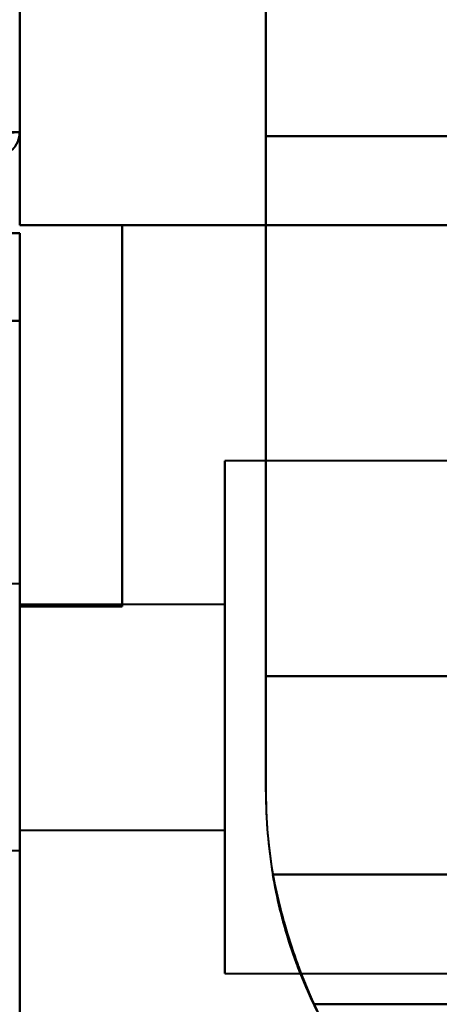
# Model space of a CAD drawing. Header units: millimetres. Extents: x -747 to 747, y -1110 to 610.
# Tile 68 of 93: x 585 to 595, y -354 to -330. Entities that reach past the tile are written whole.
import ezdxf

# ---------------------------------------------------------------- set-up
doc = ezdxf.new("R2010")
doc.units = ezdxf.units.MM
doc.layers.add('G-IMPT', color=8, linetype='Continuous', lineweight=40)

# ---------------------------------------------------------------- blocks, each defined once
blk = doc.blocks.new('NEXA 1000 CALQUES_dwg-755156-Niveau de réf_')
at = {"layer": 'G-IMPT'}
for p, q in [((585, -331.4), (585, 369.4)), ((585, -331.4), (585, 369.4)), ((584.4, -331.4), (585, -331.4)), ((585, -331.4), (584.4, -331.4)), ((585, -331.4), (584.4, -331.4)), ((584.4, -331.4), (585, -331.4)), ((584.4, -331.4), (585, -331.4)), ((614.498, -339.415), (590, -339.415)), ((614.498, -339.415), (590, -339.415)), ((614.498, -339.415), (590, -339.415)), ((614.498, -339.415), (590, -339.415)), ((590, -339.415), (590, -351.915)), ((590, -339.415), (590, -351.915)), ((590, -351.915), (590, -339.415)), ((590, -351.915), (590, -339.415)), ((590, -351.915), (590, -339.415)), ((590, -351.915), (590, -339.415)), ((590, -339.415), (590, -351.915)), ((590, -339.415), (590, -351.915)), ((590, -339.415), (590, -351.915)), ((590, -339.415), (590, -351.915)), ((590, -351.915), (590, -339.415)), ((590, -351.915), (590, -339.415)), ((590, -351.915), (590, -339.415)), ((590, -351.915), (590, -339.415)), ((590, -339.415), (590, -351.915)), ((590, -339.415), (590, -351.915)), ((585, -342.415), (582.785, -342.415)), ((585, -342.415), (582.785, -342.415)), ((585, -342.415), (582.785, -342.415)), ((585, -342.415), (582.785, -342.415)), ((585, -342.851), (585, -342.415)), ((585, -348.48), (585, -342.415)), ((585, -342.851), (585, -342.415)), ((585, -348.48), (585, -342.415)), ((585, -342.415), (585, -348.915)), ((585, -342.415), (585, -348.915)), ((585, -342.415), (585, -348.915)), ((585, -342.415), (585, -348.915)), ((585, -348.915), (585, -342.851)), ((585, -348.915), (585, -342.851)), ((590, -342.915), (585, -342.915)), ((590, -342.915), (585, -342.915)), ((590, -342.915), (585, -342.915)), ((590, -342.915), (585, -342.915)), ((585, -342.915), (585, -348.415)), ((585, -342.915), (585, -348.415)), ((585, -342.915), (585, -348.415)), ((585, -342.915), (585, -348.415)), ((585, -348.415), (585, -342.915)), ((585, -348.415), (585, -342.915)), ((585, -348.415), (585, -342.915)), ((585, -348.415), (585, -342.915)), ((590, -348.415), (590, -342.915)), ((590, -348.415), (590, -342.915)), ((590, -342.915), (590, -348.415)), ((590, -342.915), (590, -348.415)), ((590, -348.415), (590, -342.915)), ((590, -348.415), (590, -342.915)), ((590, -342.915), (590, -348.415)), ((590, -342.915), (590, -348.415)), ((590, -348.415), (590, -342.915)), ((590, -348.415), (590, -342.915)), ((590, -342.915), (590, -348.415)), ((590, -342.915), (590, -348.415)), ((590, -348.415), (590, -342.915)), ((590, -348.415), (590, -342.915)), ((590, -342.915), (590, -348.415)), ((590, -342.915), (590, -348.415)), ((585, -348.415), (590, -348.415)), ((585, -348.415), (590, -348.415)), ((585, -348.415), (590, -348.415)), ((585, -348.415), (590, -348.415)), ((582.785, -348.915), (585, -348.915)), ((582.785, -348.915), (585, -348.915)), ((582.785, -348.915), (585, -348.915)), ((582.785, -348.915), (585, -348.915)), ((590, -351.915), (614.318, -351.915)), ((590, -351.915), (614.318, -351.915)), ((590, -351.915), (614.318, -351.915)), ((590, -351.915), (614.318, -351.915))]:
    blk.add_line(p, q, dxfattribs=at)
at = {"layer": 'G-IMPT', "flags": 128}
for points in [[(585, 369.4), (585, 194.2), (585, 19), (585, -156.2), (585, -331.4)], [(585, -331.4), (585, -156.2), (585, 19), (585, 194.2), (585, 369.4)], [(585, -331.4), (585, -156.2), (585, 19), (585, 194.2), (585, 369.4)], [(591, -347.485), (591, -341.738), (591, -335.992), (591, -330.246), (591, -324.5)], [(591, -347.485), (591, -341.738), (591, -335.992), (591, -330.246), (591, -324.5)], [(591, -324.5), (591, -330.246), (591, -335.992), (591, -341.738), (591, -347.485)], [(591, -324.5), (591, -330.246), (591, -335.992), (591, -341.738), (591, -347.485)], [(591, -347.485), (591, -341.738), (591, -335.992), (591, -330.246), (591, -324.5)], [(591, -347.485), (591, -341.738), (591, -335.992), (591, -330.246), (591, -324.5)], [(591, -324.5), (591, -330.246), (591, -335.992), (591, -341.738), (591, -347.485)], [(591, -324.5), (591, -330.246), (591, -335.992), (591, -341.738), (591, -347.485)], [(584.45, -331.4), (584.588, -331.4), (584.725, -331.4), (584.863, -331.4), (585, -331.4)], [(585, -331.4), (584.863, -331.412), (584.725, -331.425), (584.588, -331.437), (584.45, -331.45)], [(585, -331.4), (584.863, -331.4), (584.725, -331.4), (584.588, -331.4), (584.45, -331.4)], [(585, -331.4), (584.875, -331.4), (584.75, -331.4), (584.625, -331.4), (584.5, -331.4)], [(584.5, -331.4), (584.625, -331.4), (584.75, -331.4), (584.875, -331.4), (585, -331.4)], [(585, -331.4), (585, -331.966), (585, -332.533), (585, -333.099), (585, -333.665)], [(585, -333.665), (585, -333.099), (585, -332.533), (585, -331.966), (585, -331.4)], [(585, -333.665), (585, -333.099), (585, -332.533), (585, -331.966), (585, -331.4)], [(591, -344.665), (591, -341.374), (591, -338.083), (591, -334.791), (591, -331.5)], [(591, -331.5), (596.734, -331.5), (602.468, -331.5), (608.202, -331.5), (613.936, -331.5)], [(613.936, -331.5), (608.202, -331.5), (602.468, -331.5), (596.734, -331.5), (591, -331.5)], [(591, -331.5), (591, -334.791), (591, -338.083), (591, -341.374), (591, -344.665)], [(591, -347.485), (591, -343.488), (591, -339.492), (591, -335.496), (591, -331.5)], [(591, -331.5), (596.734, -331.5), (602.468, -331.5), (608.202, -331.5), (613.936, -331.5)], [(591, -344.665), (591, -341.374), (591, -338.083), (591, -334.791), (591, -331.5)], [(591, -331.5), (591, -335.496), (591, -339.492), (591, -343.488), (591, -347.485)], [(591, -347.485), (591, -343.488), (591, -339.492), (591, -335.496), (591, -331.5)], [(591, -331.5), (591, -334.791), (591, -338.083), (591, -341.374), (591, -344.665)], [(591, -331.5), (596.734, -331.5), (602.468, -331.5), (608.202, -331.5), (613.936, -331.5)], [(613.936, -331.5), (608.202, -331.5), (602.468, -331.5), (596.734, -331.5), (591, -331.5)], [(613.936, -331.5), (608.202, -331.5), (602.468, -331.5), (596.734, -331.5), (591, -331.5)], [(591, -331.5), (591, -335.496), (591, -339.492), (591, -343.488), (591, -347.485)], [(591, -331.5), (596.734, -331.5), (602.468, -331.5), (608.202, -331.5), (613.936, -331.5)], [(613.936, -331.5), (608.202, -331.5), (602.468, -331.5), (596.734, -331.5), (591, -331.5)], [(591, -344.665), (591, -341.374), (591, -338.083), (591, -334.791), (591, -331.5)], [(591, -331.5), (596.734, -331.5), (602.468, -331.5), (608.202, -331.5), (613.936, -331.5)], [(613.936, -331.5), (608.202, -331.5), (602.468, -331.5), (596.734, -331.5), (591, -331.5)], [(591, -331.5), (591, -334.791), (591, -338.083), (591, -341.374), (591, -344.665)], [(591, -347.485), (591, -343.488), (591, -339.492), (591, -335.496), (591, -331.5)], [(591, -331.5), (596.734, -331.5), (602.468, -331.5), (608.202, -331.5), (613.936, -331.5)], [(591, -344.665), (591, -341.374), (591, -338.083), (591, -334.791), (591, -331.5)], [(591, -331.5), (591, -335.496), (591, -339.492), (591, -343.488), (591, -347.485)], [(591, -347.485), (591, -343.488), (591, -339.492), (591, -335.496), (591, -331.5)], [(591, -331.5), (591, -334.791), (591, -338.083), (591, -341.374), (591, -344.665)], [(591, -331.5), (596.734, -331.5), (602.468, -331.5), (608.202, -331.5), (613.936, -331.5)], [(613.936, -331.5), (608.202, -331.5), (602.468, -331.5), (596.734, -331.5), (591, -331.5)], [(613.936, -331.5), (608.202, -331.5), (602.468, -331.5), (596.734, -331.5), (591, -331.5)], [(591, -331.5), (591, -335.496), (591, -339.492), (591, -343.488), (591, -347.485)], [(591, -331.5), (596.734, -331.5), (602.468, -331.5), (608.202, -331.5), (613.936, -331.5)], [(613.936, -331.5), (608.202, -331.5), (602.468, -331.5), (596.734, -331.5), (591, -331.5)], [(614.152, -333.665), (606.864, -333.665), (599.576, -333.665), (592.288, -333.665), (585, -333.665)], [(585, -333.665), (592.288, -333.665), (599.576, -333.665), (606.864, -333.665), (614.152, -333.665)], [(614.152, -333.665), (606.864, -333.665), (599.576, -333.665), (592.288, -333.665), (585, -333.665)], [(585, -333.665), (592.288, -333.665), (599.576, -333.665), (606.864, -333.665), (614.152, -333.665)], [(585, -333.665), (592.288, -333.665), (599.576, -333.665), (606.864, -333.665), (614.152, -333.665)], [(614.152, -333.665), (606.864, -333.665), (599.576, -333.665), (592.288, -333.665), (585, -333.665)], [(585, -333.665), (592.288, -333.665), (599.576, -333.665), (606.864, -333.665), (614.152, -333.665)], [(614.152, -333.665), (606.864, -333.665), (599.576, -333.665), (592.288, -333.665), (585, -333.665)], [(587.5, -342.965), (587.5, -340.64), (587.5, -338.315), (587.5, -335.99), (587.5, -333.665)], [(587.5, -333.665), (587.5, -335.99), (587.5, -338.315), (587.5, -340.64), (587.5, -342.965)], [(614.152, -333.665), (607.489, -333.665), (600.826, -333.665), (594.163, -333.665), (587.5, -333.665)], [(587.5, -333.665), (594.163, -333.665), (600.826, -333.665), (607.489, -333.665), (614.152, -333.665)], [(587.5, -342.965), (587.5, -340.64), (587.5, -338.315), (587.5, -335.99), (587.5, -333.665)], [(587.5, -333.665), (594.163, -333.665), (600.826, -333.665), (607.489, -333.665), (614.152, -333.665)], [(614.152, -333.665), (607.489, -333.665), (600.826, -333.665), (594.163, -333.665), (587.5, -333.665)], [(587.5, -333.665), (587.5, -335.99), (587.5, -338.315), (587.5, -340.64), (587.5, -342.965)], [(587.5, -342.965), (587.5, -340.64), (587.5, -338.315), (587.5, -335.99), (587.5, -333.665)], [(587.5, -333.665), (587.5, -335.99), (587.5, -338.315), (587.5, -340.64), (587.5, -342.965)], [(614.152, -333.665), (607.489, -333.665), (600.826, -333.665), (594.163, -333.665), (587.5, -333.665)], [(587.5, -333.665), (594.163, -333.665), (600.826, -333.665), (607.489, -333.665), (614.152, -333.665)], [(587.5, -342.965), (587.5, -340.64), (587.5, -338.315), (587.5, -335.99), (587.5, -333.665)], [(587.5, -333.665), (594.163, -333.665), (600.826, -333.665), (607.489, -333.665), (614.152, -333.665)], [(614.152, -333.665), (607.489, -333.665), (600.826, -333.665), (594.163, -333.665), (587.5, -333.665)], [(587.5, -333.665), (587.5, -335.99), (587.5, -338.315), (587.5, -340.64), (587.5, -342.965)], [(585, -333.865), (584.5, -333.865), (584, -333.865), (583.5, -333.865), (583, -333.865)], [(583, -333.865), (583.5, -333.865), (584, -333.865), (584.5, -333.865), (585, -333.865)], [(585, -333.865), (584.5, -333.865), (584, -333.865), (583.5, -333.865), (583, -333.865)], [(583, -333.865), (583.5, -333.865), (584, -333.865), (584.5, -333.865), (585, -333.865)], [(583, -333.865), (583.5, -333.865), (584, -333.865), (584.5, -333.865), (585, -333.865)], [(585, -333.865), (585, -334.399), (585, -334.933), (585, -335.466), (585, -336)], [(585, -336), (585, -335.466), (585, -334.933), (585, -334.399), (585, -333.865)], [(585, -336), (585, -335.466), (585, -334.933), (585, -334.399), (585, -333.865)], [(585, -333.865), (585, -334.399), (585, -334.933), (585, -335.466), (585, -336)], [(585, -333.865), (585, -334.399), (585, -334.933), (585, -335.466), (585, -336)], [(584.5, -336), (584.625, -336), (584.75, -336), (584.875, -336), (585, -336)], [(585, -336), (584.875, -336), (584.75, -336), (584.625, -336), (584.5, -336)], [(584.5, -336), (584.625, -336), (584.75, -336), (584.875, -336), (585, -336)], [(585, -368.4), (585, -360.3), (585, -352.2), (585, -344.1), (585, -336)], [(585, -358.105), (585, -352.579), (585, -347.052), (585, -341.526), (585, -336)], [(585, -336), (585, -344.1), (585, -352.2), (585, -360.3), (585, -368.4)], [(585, -368.4), (585, -360.3), (585, -352.2), (585, -344.1), (585, -336)], [(585, -336), (585, -341.526), (585, -347.052), (585, -352.579), (585, -358.105)], [(585, -358.105), (585, -352.579), (585, -347.052), (585, -341.526), (585, -336)], [(585, -336), (585, -341.526), (585, -347.052), (585, -352.579), (585, -358.105)], [(585, -358.105), (585, -352.579), (585, -347.052), (585, -341.526), (585, -336)], [(585, -336), (585, -341.526), (585, -347.052), (585, -352.579), (585, -358.105)], [(585, -336), (585, -341.526), (585, -347.052), (585, -352.579), (585, -358.105)], [(585, -354.965), (585, -351.965), (585, -348.965), (585, -345.965), (585, -342.965)], [(585, -342.965), (585, -345.965), (585, -348.965), (585, -351.965), (585, -354.965)], [(585, -342.965), (585.625, -342.965), (586.25, -342.965), (586.875, -342.965), (587.5, -342.965)], [(587.5, -342.965), (586.875, -342.965), (586.25, -342.965), (585.625, -342.965), (585, -342.965)], [(585, -354.965), (585, -351.965), (585, -348.965), (585, -345.965), (585, -342.965)], [(585, -342.965), (585.625, -342.965), (586.25, -342.965), (586.875, -342.965), (587.5, -342.965)], [(587.5, -342.965), (586.875, -342.965), (586.25, -342.965), (585.625, -342.965), (585, -342.965)], [(585, -342.965), (585, -345.965), (585, -348.965), (585, -351.965), (585, -354.965)], [(585, -354.965), (585, -351.965), (585, -348.965), (585, -345.965), (585, -342.965)], [(585, -342.965), (585, -345.965), (585, -348.965), (585, -351.965), (585, -354.965)], [(585, -342.965), (585.625, -342.965), (586.25, -342.965), (586.875, -342.965), (587.5, -342.965)], [(587.5, -342.965), (586.875, -342.965), (586.25, -342.965), (585.625, -342.965), (585, -342.965)], [(585, -342.965), (585.625, -342.965), (586.25, -342.965), (586.875, -342.965), (587.5, -342.965)], [(587.5, -342.965), (586.875, -342.965), (586.25, -342.965), (585.625, -342.965), (585, -342.965)], [(585, -342.965), (585, -345.965), (585, -348.965), (585, -351.965), (585, -354.965)], [(604.861, -344.665), (601.396, -344.665), (597.93, -344.665), (594.465, -344.665), (591, -344.665)], [(591, -344.665), (594.465, -344.665), (597.93, -344.665), (601.396, -344.665), (604.861, -344.665)], [(604.861, -344.665), (601.396, -344.665), (597.93, -344.665), (594.465, -344.665), (591, -344.665)], [(591, -344.665), (594.465, -344.665), (597.93, -344.665), (601.396, -344.665), (604.861, -344.665)], [(604.861, -344.665), (601.396, -344.665), (597.93, -344.665), (594.465, -344.665), (591, -344.665)], [(591, -344.665), (594.465, -344.665), (597.93, -344.665), (601.396, -344.665), (604.861, -344.665)], [(604.861, -344.665), (601.396, -344.665), (597.93, -344.665), (594.465, -344.665), (591, -344.665)], [(591, -344.665), (594.465, -344.665), (597.93, -344.665), (601.396, -344.665), (604.861, -344.665)], [(611.861, -349.5), (606.688, -349.5), (601.515, -349.5), (596.343, -349.5), (591.17, -349.5)], [(591.17, -349.5), (596.343, -349.5), (601.515, -349.5), (606.688, -349.5), (611.861, -349.5)], [(611.861, -349.5), (606.688, -349.5), (601.515, -349.5), (596.343, -349.5), (591.17, -349.5)], [(591.17, -349.5), (596.343, -349.5), (601.515, -349.5), (606.688, -349.5), (611.861, -349.5)], [(611.861, -349.5), (606.688, -349.5), (601.515, -349.5), (596.343, -349.5), (591.17, -349.5)], [(591.17, -349.5), (596.343, -349.5), (601.515, -349.5), (606.688, -349.5), (611.861, -349.5)], [(611.861, -349.5), (606.688, -349.5), (601.515, -349.5), (596.343, -349.5), (591.17, -349.5)], [(591.17, -349.5), (596.343, -349.5), (601.515, -349.5), (606.688, -349.5), (611.861, -349.5)], [(604.861, -352.665), (601.689, -352.665), (598.517, -352.665), (595.346, -352.665), (592.174, -352.665)], [(592.174, -352.665), (595.346, -352.665), (598.517, -352.665), (601.689, -352.665), (604.861, -352.665)], [(592.174, -352.665), (595.346, -352.665), (598.517, -352.665), (601.689, -352.665), (604.861, -352.665)], [(604.861, -352.665), (601.689, -352.665), (598.517, -352.665), (595.346, -352.665), (592.174, -352.665)], [(604.861, -352.665), (601.689, -352.665), (598.517, -352.665), (595.346, -352.665), (592.174, -352.665)], [(592.174, -352.665), (595.346, -352.665), (598.517, -352.665), (601.689, -352.665), (604.861, -352.665)], [(592.174, -352.665), (595.346, -352.665), (598.517, -352.665), (601.689, -352.665), (604.861, -352.665)], [(604.861, -352.665), (601.689, -352.665), (598.517, -352.665), (595.346, -352.665), (592.174, -352.665)]]:
    blk.add_lwpolyline(points, dxfattribs=at)
at = {"layer": 'G-IMPT'}
for centre, radius, start, end in [((584.4, -331.4), 0.6, 270, 360), ((584.4, -331.4), 0.6, 270, 360), ((584.4, -331.4), 0.6, 270, 360), ((584.4, -331.4), 0.6, 270, 360), ((584.4, -331.4), 0.6, 270, 360), ((584.4, -331.4), 0.6, 270, 360), ((603.015, -347.485), 12.015, 180, 248.5158), ((603.015, -347.485), 12.015, 180, 189.6564), ((603.015, -347.485), 12.015, 180, 189.6564), ((603.015, -347.485), 12.015, 180, 248.5158), ((603.015, -347.485), 12.015, 180, 189.6564), ((603.015, -347.485), 12.015, 180, 248.5158), ((603.015, -347.485), 12.015, 180, 248.5158), ((603.015, -347.485), 12.015, 180, 189.6564), ((603.015, -347.485), 12.015, 180, 248.5158), ((603.015, -347.485), 12.015, 180, 189.6564), ((603.015, -347.485), 12.015, 180, 189.6564), ((603.015, -347.485), 12.015, 180, 248.5158), ((603.015, -347.485), 12.015, 180, 189.6564), ((603.015, -347.485), 12.015, 180, 248.5158), ((603.015, -347.485), 12.015, 180, 248.5158), ((603.015, -347.485), 12.015, 180, 189.6564), ((603.015, -347.485), 12.015, 205.5414, 270), ((603.015, -347.485), 12.015, 205.5414, 270), ((603.015, -347.485), 12.015, 205.5414, 270), ((603.015, -347.485), 12.015, 205.5414, 270), ((603.015, -347.485), 12.015, 205.5414, 270), ((603.015, -347.485), 12.015, 205.5414, 270)]:
    blk.add_arc(centre, radius, start, end, dxfattribs=at)
for points, knots in [([(598.615, -358.665), (598.186, -358.496), (597.552, -358.204), (596.736, -357.737), (596.139, -357.346), (595.569, -356.923), (595.024, -356.467), (594.498, -355.97), (593.985, -355.423), (593.485, -354.816), (593.012, -354.158), (592.578, -353.455), (592.19, -352.721), (591.854, -351.959), (591.472, -350.901), (591.267, -350.068), (591.17, -349.5)], [0, 0, 0, 0, 0.125, 0.1875, 0.25, 0.3125, 0.375, 0.4375, 0.5, 0.5625, 0.625, 0.6875, 0.75, 0.8125, 0.875, 1, 1, 1, 1]), ([(591.17, -349.5), (591.268, -350.073), (591.475, -350.911), (591.86, -351.974), (592.198, -352.738), (592.587, -353.473), (593.023, -354.174), (593.496, -354.831), (593.996, -355.436), (594.508, -355.98), (595.033, -356.474), (595.574, -356.927), (596.143, -357.349), (596.738, -357.738), (597.552, -358.204), (598.186, -358.496), (598.615, -358.665)], [0, 0, 0, 0, 0.125, 0.1875, 0.25, 0.3125, 0.375, 0.4375, 0.5, 0.5625, 0.625, 0.6875, 0.75, 0.8125, 0.875, 1, 1, 1, 1]), ([(598.615, -358.665), (598.177, -358.497), (597.328, -358.109), (596.135, -357.365), (595.204, -356.639), (594.499, -355.981), (593.997, -355.436), (593.506, -354.831), (593.028, -354.175), (592.584, -353.474), (592.197, -352.738), (591.87, -351.971), (591.492, -350.906), (591.28, -350.069), (591.17, -349.5)], [0, 0, 0, 0, 0.125, 0.25, 0.375, 0.4375, 0.5, 0.5625, 0.625, 0.6875, 0.75, 0.8125, 0.875, 1, 1, 1, 1]), ([(591.17, -349.5), (591.279, -350.064), (591.488, -350.896), (591.864, -351.957), (592.19, -352.721), (592.576, -353.457), (593.018, -354.158), (593.495, -354.816), (593.986, -355.423), (594.489, -355.971), (595.197, -356.632), (596.132, -357.363), (597.327, -358.108), (598.177, -358.497), (598.615, -358.665)], [0, 0, 0, 0, 0.125, 0.1875, 0.25, 0.3125, 0.375, 0.4375, 0.5, 0.5625, 0.625, 0.75, 0.875, 1, 1, 1, 1]), ([(598.615, -358.665), (598.186, -358.496), (597.552, -358.204), (596.738, -357.738), (596.143, -357.349), (595.574, -356.927), (595.033, -356.474), (594.508, -355.98), (593.996, -355.436), (593.496, -354.831), (593.023, -354.174), (592.587, -353.473), (592.198, -352.738), (591.86, -351.974), (591.475, -350.911), (591.268, -350.073), (591.17, -349.5)], [0, 0, 0, 0, 0.125, 0.1875, 0.25, 0.3125, 0.375, 0.4375, 0.5, 0.5625, 0.625, 0.6875, 0.75, 0.8125, 0.875, 1, 1, 1, 1]), ([(591.17, -349.5), (591.267, -350.068), (591.472, -350.901), (591.854, -351.959), (592.19, -352.721), (592.578, -353.455), (593.012, -354.158), (593.485, -354.816), (593.985, -355.423), (594.498, -355.97), (595.024, -356.467), (595.569, -356.923), (596.139, -357.346), (596.736, -357.737), (597.552, -358.204), (598.186, -358.496), (598.615, -358.665)], [0, 0, 0, 0, 0.125, 0.1875, 0.25, 0.3125, 0.375, 0.4375, 0.5, 0.5625, 0.625, 0.6875, 0.75, 0.8125, 0.875, 1, 1, 1, 1]), ([(598.615, -358.665), (598.177, -358.497), (597.327, -358.108), (596.132, -357.363), (595.197, -356.632), (594.489, -355.971), (593.986, -355.423), (593.495, -354.816), (593.018, -354.158), (592.576, -353.457), (592.19, -352.721), (591.864, -351.957), (591.488, -350.896), (591.279, -350.064), (591.17, -349.5)], [0, 0, 0, 0, 0.125, 0.25, 0.375, 0.4375, 0.5, 0.5625, 0.625, 0.6875, 0.75, 0.8125, 0.875, 1, 1, 1, 1]), ([(591.17, -349.5), (591.28, -350.069), (591.492, -350.906), (591.87, -351.971), (592.197, -352.738), (592.584, -353.474), (593.028, -354.175), (593.506, -354.831), (593.997, -355.436), (594.499, -355.981), (595.204, -356.639), (596.135, -357.365), (597.328, -358.109), (598.177, -358.497), (598.615, -358.665)], [0, 0, 0, 0, 0.125, 0.1875, 0.25, 0.3125, 0.375, 0.4375, 0.5, 0.5625, 0.625, 0.75, 0.875, 1, 1, 1, 1])]:
    blk.add_open_spline(points, degree=3, knots=knots, dxfattribs=at)

msp = doc.modelspace()

# ---------------------------------------------------------------- linework, layer by layer
at = {"color": 94, "lineweight": 30}
msp.add_circle((0, 0.5), 609.6, dxfattribs=at)

# ---------------------------------------------------------------- block references
at = {"layer": 'G-IMPT'}
msp.add_blockref('NEXA 1000 CALQUES_dwg-755156-Niveau de réf_', (0, -1), dxfattribs=at)

doc.saveas('drawing.dxf')
